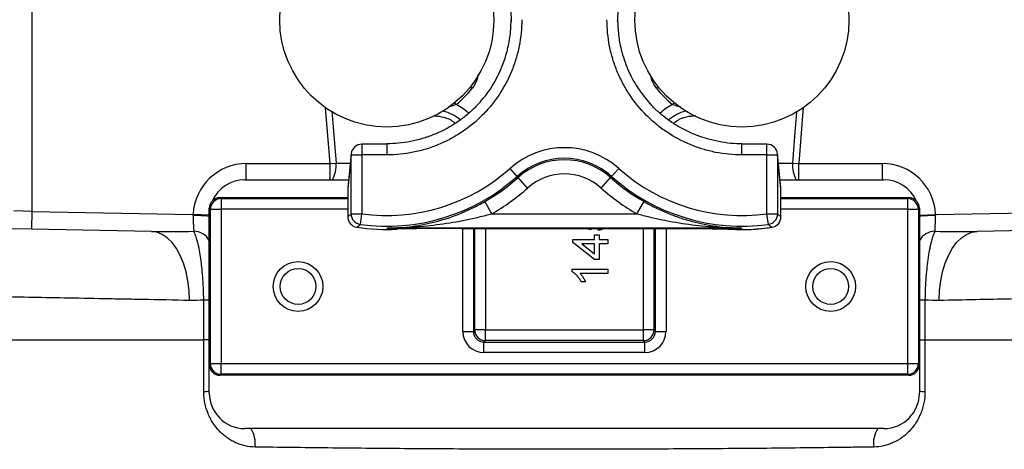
# Model space of a CAD drawing. Header units: millimetres. Extents: x 941 to 1871, y 616 to 2615.
# Tile 4 of 36: x 1174 to 1451, y 1190 to 1311. Entities that reach past the tile are written whole.
import ezdxf

# ---------------------------------------------------------------- set-up
doc = ezdxf.new("R2010")
doc.units = ezdxf.units.MM

msp = doc.modelspace()

# ---------------------------------------------------------------- linework, layer by layer
at = {"color": 8, "linetype": 'Continuous', "lineweight": 25}
for p, q in [((1177.1, 1373.55), (1177.1, 1257.21)), ((1301.17, 1291.89), (1300.65, 1292.31)), ((1353.55, 1292.31), (1353.03, 1291.89)), ((1296.63, 1287.3), (1296.21, 1287.81)), ((1358, 1287.81), (1357.58, 1287.3)), ((1261.11, 1270.7), (1259.84, 1286.41)), ((1261.61, 1285.44), (1262.79, 1270.84)), ((1394.38, 1286.59), (1393.1, 1270.7)), ((1270.05, 1276.14), (1270.05, 1273.14)), ((1277.1, 1276.14), (1277.1, 1273.14)), ((1377.1, 1273.14), (1377.1, 1276.14)), ((1384.15, 1273.14), (1384.15, 1276.14)), ((1267.06, 1273.43), (1267.05, 1273.14)), ((1387.15, 1273.14), (1387.14, 1273.43)), ((1237.53, 1266.13), (1237.53, 1270.7)), ((1261.11, 1266.13), (1261.11, 1270.7)), ((1262.79, 1270.84), (1266.81, 1270.86)), ((1387.39, 1270.86), (1391.42, 1270.84)), ((1393.1, 1266.13), (1393.1, 1270.7)), ((1416.67, 1266.13), (1416.67, 1270.7)), ((1266.12, 1263.91), (1266.11, 1263.62)), ((1388.1, 1263.62), (1388.08, 1263.91)), ((1230.4, 1260.84), (1266.11, 1260.84)), ((1388.1, 1260.84), (1423.8, 1260.84)), ((1227.1, 1256.2), (1222.55, 1256.41)), ((1266.11, 1257.84), (1230.4, 1257.84)), ((1423.8, 1257.84), (1388.1, 1257.84)), ((1427.1, 1256.2), (1431.65, 1256.41)), ((1298.48, 1223.49), (1298.48, 1252.42)), ((1301.47, 1252.42), (1301.47, 1223.49)), ((1301.86, 1223.88), (1301.86, 1252.42)), ((1304.85, 1252.42), (1304.85, 1223.88)), ((1349.35, 1223.88), (1349.35, 1252.42)), ((1352.34, 1252.42), (1352.34, 1223.88)), ((1352.74, 1223.49), (1352.74, 1252.42)), ((1355.73, 1252.42), (1355.73, 1223.49))]:
    msp.add_line(p, q, dxfattribs=at)
at = {"color": 7, "linetype": 'Continuous', "lineweight": 25}
for p, q in [((1277.1, 1276.14), (1270.05, 1276.14)), ((1384.15, 1276.14), (1377.1, 1276.14)), ((1267.05, 1273.14), (1266.11, 1263.62)), ((1267.06, 1273.43), (1266.12, 1263.91)), ((1267.05, 1273.14), (1270.05, 1273.14)), ((1267.05, 1256.56), (1267.05, 1273.14)), ((1270.05, 1273.14), (1270.05, 1256.56)), ((1277.1, 1273.14), (1270.05, 1273.14)), ((1384.15, 1273.14), (1377.1, 1273.14)), ((1384.15, 1256.56), (1384.15, 1273.14)), ((1384.15, 1273.14), (1387.15, 1273.14)), ((1388.08, 1263.91), (1387.14, 1273.43)), ((1387.15, 1273.14), (1387.15, 1256.56)), ((1388.1, 1263.62), (1387.15, 1273.14)), ((1237.53, 1270.7), (1261.11, 1270.7)), ((1261.11, 1270.7), (1262.79, 1270.84)), ((1391.42, 1270.84), (1393.1, 1270.7)), ((1393.1, 1270.7), (1416.67, 1270.7)), ((1313.8, 1267.1), (1311.8, 1269.34)), ((1340.4, 1267.1), (1342.4, 1269.34)), ((1237.1, 1266.13), (1266.34, 1266.13)), ((1313.8, 1267.1), (1314.07, 1266.8)), ((1316.74, 1263.82), (1314.07, 1266.8)), ((1337.46, 1263.82), (1340.13, 1266.8)), ((1340.4, 1267.1), (1340.13, 1266.8)), ((1387.86, 1266.13), (1417.1, 1266.13)), ((1266.11, 1263.62), (1266.11, 1255.75)), ((1388.1, 1255.75), (1388.1, 1263.62)), ((1230.1, 1261.13), (1230.4, 1260.84)), ((1230.1, 1261.13), (1266.11, 1261.13)), ((1230.4, 1260.84), (1230.4, 1257.84)), ((1306.65, 1256.54), (1304.66, 1260.01)), ((1347.55, 1256.54), (1349.54, 1260.01)), ((1388.1, 1261.13), (1424.1, 1261.13)), ((1423.8, 1260.84), (1424.1, 1261.13)), ((1423.8, 1257.84), (1423.8, 1260.84)), ((1177.1, 1257.21), (1172.1, 1257.38)), ((1177.1, 1257.21), (1177.01, 1252.21)), ((1177.1, 1257.21), (1222.55, 1256.41)), ((1227.4, 1257.84), (1227.1, 1258.13)), ((1227.1, 1256.14), (1227.1, 1258.13)), ((1227.4, 1257.84), (1230.4, 1257.84)), ((1227.4, 1214.43), (1227.4, 1257.84)), ((1230.4, 1257.84), (1230.4, 1214.43)), ((1266.11, 1255.75), (1267.05, 1256.56)), ((1267.05, 1256.56), (1270.05, 1256.56)), ((1269.64, 1253.59), (1270.05, 1256.56)), ((1306.65, 1256.54), (1347.55, 1256.54)), ((1384.15, 1256.56), (1387.15, 1256.56)), ((1384.56, 1253.59), (1384.15, 1256.56)), ((1387.15, 1256.56), (1388.1, 1255.75)), ((1423.8, 1257.84), (1426.8, 1257.84)), ((1423.8, 1214.43), (1423.8, 1257.84)), ((1427.1, 1258.13), (1426.8, 1257.84)), ((1426.8, 1257.84), (1426.8, 1214.43)), ((1427.1, 1258.13), (1427.1, 1256.14)), ((1431.65, 1256.41), (1477.1, 1257.21)), ((1227.1, 1214.13), (1227.1, 1256.14)), ((1427.1, 1256.14), (1427.1, 1214.13)), ((1177.01, 1252.21), (1167.01, 1252.38)), ((1210.81, 1251.62), (1177.01, 1252.21)), ((1376.86, 1252.54), (1277.35, 1252.54)), ((1298.02, 1252.42), (1356.18, 1252.42)), ((1334.59, 1252.07), (1332.82, 1252.42)), ((1334.62, 1252.42), (1334.59, 1252.07)), ((1335.61, 1249.37), (1335.61, 1250.66)), ((1335.61, 1250.66), (1336.89, 1250.66)), ((1336.64, 1251.94), (1336.59, 1252.42)), ((1336.89, 1250.66), (1336.89, 1249.37)), ((1373.13, 1252.28), (1377.1, 1252.14)), ((1477.19, 1252.21), (1443.39, 1251.62)), ((1329.46, 1248.48), (1329.46, 1249.37)), ((1329.46, 1249.37), (1335.61, 1249.37)), ((1335.61, 1243.73), (1329.46, 1248.48)), ((1335.61, 1248.09), (1332.01, 1248.09)), ((1332.01, 1248.09), (1335.61, 1245.32)), ((1335.61, 1245.32), (1335.61, 1248.09)), ((1336.89, 1249.37), (1339.33, 1249.37)), ((1339.33, 1248.09), (1336.89, 1248.09)), ((1336.89, 1248.09), (1336.89, 1243.73)), ((1339.33, 1249.37), (1339.33, 1248.09)), ((1336.89, 1243.73), (1335.61, 1243.73)), ((1329.33, 1240.22), (1329.33, 1241.04)), ((1329.33, 1241.04), (1339.33, 1241.04)), ((1339.33, 1239.76), (1331.54, 1239.76)), ((1339.33, 1241.04), (1339.33, 1239.76)), ((1333.01, 1237.45), (1331.83, 1237.45)), ((1298.48, 1223.49), (1301.47, 1223.49)), ((1301.47, 1223.49), (1301.86, 1223.88)), ((1304.85, 1223.88), (1301.86, 1223.88)), ((1304.85, 1223.88), (1349.35, 1223.88)), ((1304.85, 1220.89), (1304.85, 1223.88)), ((1352.34, 1223.88), (1349.35, 1223.88)), ((1349.35, 1220.89), (1349.35, 1223.88)), ((1352.34, 1223.88), (1352.74, 1223.49)), ((1352.74, 1223.49), (1355.73, 1223.49)), ((1137.1, 1221.13), (1225.56, 1221.13)), ((1225.56, 1221.13), (1225.56, 1221.13)), ((1304.85, 1220.89), (1304.45, 1220.5)), ((1304.45, 1220.5), (1349.75, 1220.5)), ((1304.45, 1217.51), (1304.45, 1220.5)), ((1349.35, 1220.89), (1304.85, 1220.89)), ((1349.75, 1220.5), (1349.35, 1220.89)), ((1349.75, 1217.51), (1349.75, 1220.5)), ((1428.64, 1221.13), (1428.64, 1221.13)), ((1428.64, 1221.13), (1517.1, 1221.13)), ((1349.75, 1217.51), (1304.45, 1217.51)), ((1227.1, 1214.13), (1227.4, 1214.43)), ((1227.1, 1206.13), (1227.1, 1214.13)), ((1227.4, 1214.43), (1230.4, 1214.43)), ((1230.4, 1214.43), (1423.8, 1214.43)), ((1230.4, 1211.43), (1230.4, 1214.43)), ((1423.8, 1214.43), (1426.8, 1214.43)), ((1423.8, 1211.43), (1423.8, 1214.43)), ((1426.8, 1214.43), (1427.1, 1214.13)), ((1427.1, 1214.13), (1427.1, 1206.13)), ((1230.4, 1211.43), (1230.1, 1211.13)), ((1424.1, 1211.13), (1230.1, 1211.13)), ((1423.8, 1211.43), (1230.4, 1211.43)), ((1424.1, 1211.13), (1423.8, 1211.43)), ((1417.1, 1196.13), (1237.1, 1196.13))]:
    msp.add_line(p, q, dxfattribs=at)
at = {"color": 7, "linetype": 'Continuous', "lineweight": 25, "flags": 128}
for points in [[(1221.55, 1232.19), (1221.43, 1234.96), (1221.1, 1237.67), (1220.57, 1240.26), (1219.83, 1242.68), (1218.92, 1244.88), (1217.84, 1246.83), (1216.62, 1248.49), (1215.28, 1249.82), (1213.85, 1250.79), (1212.35, 1251.4), (1210.81, 1251.62)], [(1277.31, 1252.54), (1277.16, 1252.4), (1277.14, 1252.38), (1277.1, 1252.35)], [(1277.35, 1252.54), (1277.16, 1252.4), (1277.1, 1252.35)], [(1377.1, 1252.35), (1377.04, 1252.4), (1376.86, 1252.54)], [(1377.1, 1252.35), (1377.06, 1252.38), (1376.93, 1252.5), (1376.9, 1252.53), (1376.89, 1252.54), (1376.89, 1252.54)], [(1432.65, 1232.19), (1432.77, 1234.96), (1433.1, 1237.67), (1433.64, 1240.26), (1434.37, 1242.68), (1435.28, 1244.88), (1436.36, 1246.83), (1437.58, 1248.49), (1438.92, 1249.82), (1440.36, 1250.79), (1441.85, 1251.4), (1443.39, 1251.62)], [(1225.56, 1221.13), (1225.55, 1231.13), (1225.55, 1232.28)], [(1428.65, 1232.28), (1428.64, 1222.29), (1428.64, 1221.13)]]:
    msp.add_lwpolyline(points, dxfattribs=at)
at = {"color": 7, "linetype": 'Continuous', "lineweight": 25}
for centre, radius in [((1277.1, 1311.13), 30.15), ((1377.1, 1311.13), 30.15), ((1252.1, 1236.13), 7), ((1402.1, 1236.13), 7), ((1252.1, 1236.13), 5.05), ((1402.1, 1236.13), 5.05)]:
    msp.add_circle(centre, radius, dxfattribs=at)
for centre, radius, start, end in [((1277.1, 1311.13), 30.81, 309.3234, 321.3615), ((1377.1, 1311.13), 30.81, 218.6385, 230.6766), ((1270.05, 1273.14), 3, 90, 174.3466), ((1384.15, 1273.14), 3, 5.6534, 90), ((1327.1, 1252.23), 22.95, 48.1897, 131.8103), ((1327.1, 1252.23), 19.95, 48.1897, 131.8103), ((1327.1, 1252.23), 19.54, 48.1897, 131.8103), ((1277.1, 1308.13), 52.05, 262.2137, 311.8103), ((1327.1, 1252.23), 15.55, 48.1897, 131.8103), ((1377.1, 1308.13), 52.05, 228.1897, 277.7863), ((1277.1, 1308.13), 55.05, 262.2137, 311.8103), ((1277.1, 1308.13), 55.46, 299.7993, 311.8103), ((1377.1, 1308.13), 55.46, 228.1897, 240.2007), ((1377.1, 1308.13), 55.05, 228.1897, 277.7863), ((1269.11, 1263.62), 3, 174.3466, 180), ((1277.1, 1308.13), 59.45, 299.7993, 311.8103), ((1377.1, 1308.13), 59.45, 228.1897, 240.2007), ((1385.1, 1263.62), 3, 0, 5.6534), ((1230.4, 1257.84), 3, 90.0204, 179.9796), ((1423.8, 1257.84), 3, 0.0204, 89.9796), ((1270.05, 1256.56), 3, 180.0173, 262.1964), ((1384.15, 1256.56), 3, 277.8036, 359.9827), ((1269.11, 1255.75), 3, 180, 261.3235), ((1269.11, 1255.75), 3, 180.017, 261.3066), ((1157.45, 1389.63), 176.33, 309.0956, 309.5108), ((1497.08, 1390.04), 176.86, 230.4899, 230.9038), ((1385.1, 1255.75), 3, 278.6765, 0), ((1385.09, 1255.75), 3, 278.6934, 359.983), ((1277.1, 1308.13), 55.99, 261.3235, 272.8823), ((1155.17, 1357.95), 161.3, 319.1035, 319.1949), ((1497.92, 1357), 159.84, 220.8047, 220.8969), ((1377.1, 1308.13), 55.99, 270, 278.6765), ((1304.88, 1223.91), 3.02, 180.5081, 269.4919), ((1349.33, 1223.91), 3.02, 270.5081, 359.4919), ((1230.4, 1214.43), 3, 180.0204, 269.9796), ((1423.8, 1214.43), 3, 270.0204, 359.9796)]:
    msp.add_arc(centre, radius, start, end, dxfattribs=at)
at = {"color": 8, "linetype": 'Continuous', "lineweight": 25}
for centre, radius, start, end in [((1290.1, 1274.07), 14.75, 47.0903, 63.7432), ((1364.1, 1274.07), 14.75, 116.2568, 133.0317), ((1290.1, 1274.07), 11.76, 49.5064, 76.0023), ((1364.1, 1274.07), 11.76, 103.9977, 130.8039), ((1254.28, 1270.14), 8.54, 332.0298, 4.7304), ((1399.92, 1270.14), 8.54, 175.2696, 207.9702), ((1223.22, 1220.41), 35.66, 83.7505, 91.0869), ((1430.98, 1220.41), 35.66, 88.9131, 96.2495), ((1222.74, 1246.65), 4.99, 29.1173, 90.0141), ((1277.1, 1308.13), 55.99, 261.3235, 273.0299), ((1377.1, 1308.13), 55.99, 266.7067, 278.6765), ((1431.46, 1246.65), 4.99, 89.9859, 150.8827), ((1224.69, 1182.12), 50.17, 87.2412, 89.0145), ((1429.52, 1182.12), 50.17, 90.9855, 92.7588), ((1224.68, 1227.52), 20.97, 272.3812, 276.6298), ((1429.52, 1227.52), 20.97, 263.3702, 267.6188), ((1232.62, 1192.02), 7.44, 351.6758, 33.5385), ((1421.58, 1192.02), 7.44, 146.4615, 188.3242)]:
    msp.add_arc(centre, radius, start, end, dxfattribs=at)
at = {"color": 7, "linetype": 'Continuous', "lineweight": 25}
for centre, major_axis, ratio, start_param, end_param in [((1237.54, 1255.7), (-10.61, 10.61), 0.999695, 5.497939, 7.020865), ((1416.66, 1255.7), (10.61, 10.61), 0.999695, 5.545505, 7.068431), ((1237.1, 1256.13), (-7.07, 7.07), 0.999695, 5.497939, 6.641917), ((1417.1, 1256.13), (7.07, 7.07), 0.999695, 5.924454, 7.068431), ((1230.1, 1258.13), (-2.12, 2.12), 0.999695, 6.274963, 7.068431), ((1230.1, 1258.13), (-2.12, 2.12), 0.999695, 5.497939, 6.274963), ((1424.1, 1258.13), (2.12, 2.12), 0.999695, 0.008222, 0.785246), ((1424.1, 1258.13), (2.12, 2.12), 0.999695, 5.497939, 6.291407), ((1222.71, 1256.41), (-0.09, 5), 0.034873, 1.641033, 2.838681), ((1431.49, 1256.41), (0.09, 5), 0.034873, 3.444504, 4.642152), ((1304.5, 1223.53), (4.27, 4.27), 0.992433, 2.359993, 3.923193), ((1304.5, 1223.53), (2.17, 2.17), 0.977691, 2.359993, 3.923193), ((1349.7, 1223.53), (2.17, -2.17), 0.977691, 5.501585, 7.064785), ((1349.7, 1223.53), (-4.27, 4.27), 0.992433, 2.359993, 3.923193), ((1230.1, 1214.13), (-2.12, -2.12), 0.999695, 5.497939, 7.068431), ((1424.1, 1214.13), (2.12, -2.12), 0.999695, 5.497939, 7.068431), ((1237.1, 1206.14), (-7.07, -7.07), 0.999695, 5.497939, 7.068431), ((1417.1, 1206.14), (7.07, -7.07), 0.999695, 5.497939, 7.068431)]:
    msp.add_ellipse(centre, major_axis=major_axis, ratio=ratio, start_param=start_param, end_param=end_param, dxfattribs=at)
for points, knots in [([(1303.33, 1333.86), (1304.53, 1332.37), (1306.96, 1329.37), (1309.6, 1324.11), (1311.41, 1318.43), (1312.05, 1313.85), (1312.09, 1311.25), (1312.1, 1310.66)], [0, 0, 0, 0, 0.226065, 0.455855, 0.692269, 0.930297, 1, 1, 1, 1]), ([(1342.1, 1310.66), (1342.2, 1312.61), (1342.39, 1316.55), (1343.9, 1322.29), (1346.36, 1327.7), (1348.7, 1331.52), (1350.44, 1333.3), (1350.78, 1333.65)], [0, 0, 0, 0, 0.2321096, 0.4709131, 0.7030571, 0.9419211, 1, 1, 1, 1]), ([(1315.1, 1311.18), (1315.1, 1308.67), (1314.86, 1306.2), (1314.13, 1302.56), (1313.83, 1301.36), (1313.11, 1298.97), (1312.69, 1297.78), (1311.26, 1294.33), (1310.1, 1292.15), (1308.37, 1289.56), (1308.02, 1289.05), (1307.28, 1288.05), (1306.89, 1287.55), (1305.7, 1286.1), (1304.86, 1285.18), (1302.24, 1282.54), (1300.33, 1280.97), (1297.73, 1279.23), (1297.2, 1278.89), (1296.13, 1278.25), (1295.59, 1277.94), (1293.94, 1277.06), (1291.7, 1275.99), (1289.37, 1275.16), (1287.59, 1274.61), (1286.99, 1274.44), (1285.78, 1274.14), (1285.17, 1274), (1282.1, 1273.38), (1279.61, 1273.14), (1277.1, 1273.14)], [0, 0, 0, 0, 0.125, 0.125, 0.1875, 0.1875, 0.25, 0.25, 0.375, 0.375, 0.40625, 0.40625, 0.4375, 0.4375, 0.5, 0.5, 0.625, 0.625, 0.65625, 0.65625, 0.6875, 0.6875, 0.75, 0.8125, 0.8125, 0.84375, 0.84375, 0.875, 0.875, 1, 1, 1, 1]), ([(1303.44, 1288.21), (1303.77, 1288.56), (1305.47, 1290.29), (1307.81, 1294.1), (1310.1, 1299.06), (1311.44, 1303.93), (1312.02, 1307.85), (1312.08, 1310.28), (1312.1, 1311.18)], [0, 0, 0, 0, 0.057244, 0.289523, 0.528532, 0.708835, 0.892211, 1, 1, 1, 1]), ([(1377.1, 1273.14), (1374.59, 1273.14), (1372.12, 1273.38), (1368.48, 1274.11), (1367.28, 1274.41), (1364.89, 1275.13), (1363.7, 1275.56), (1360.25, 1276.99), (1358.07, 1278.16), (1355.49, 1279.89), (1354.98, 1280.24), (1353.98, 1280.99), (1353.48, 1281.37), (1352.03, 1282.57), (1351.11, 1283.4), (1348.48, 1286.03), (1346.91, 1287.95), (1345.17, 1290.54), (1344.84, 1291.08), (1344.19, 1292.15), (1343.89, 1292.69), (1343.01, 1294.34), (1341.95, 1296.58), (1341.11, 1298.91), (1340.57, 1300.69), (1340.4, 1301.29), (1340.1, 1302.51), (1339.96, 1303.12), (1339.35, 1306.19), (1339.1, 1308.67), (1339.1, 1311.18)], [0, 0, 0, 0, 0.125, 0.125, 0.1875, 0.1875, 0.25, 0.25, 0.375, 0.375, 0.40625, 0.40625, 0.4375, 0.4375, 0.5, 0.5, 0.625, 0.625, 0.65625, 0.65625, 0.6875, 0.6875, 0.75, 0.8125, 0.8125, 0.84375, 0.84375, 0.875, 0.875, 1, 1, 1, 1]), ([(1342.1, 1311.18), (1342.14, 1309.89), (1342.23, 1307.29), (1343, 1302.81), (1344.58, 1297.79), (1347.2, 1292.55), (1349.63, 1289.52), (1350.8, 1288.05)], [0, 0, 0, 0, 0.153537, 0.308976, 0.539591, 0.776851, 1, 1, 1, 1]), ([(1303.48, 1288.17), (1303.47, 1288.15), (1302.8, 1287.29), (1301.25, 1285.77), (1298.82, 1283.66), (1296.17, 1281.8), (1293.32, 1280.17), (1290.29, 1278.8), (1287.1, 1277.69), (1283.8, 1276.88), (1280.45, 1276.36), (1278.21, 1276.28), (1277.09, 1276.24)], [0, 0, 0, 0, 0.001654, 0.11022, 0.217252, 0.325162, 0.435054, 0.546724, 0.659804, 0.77379, 0.888094, 1, 1, 1, 1]), ([(1377.1, 1276.27), (1376.6, 1276.27), (1374.97, 1276.26), (1372.23, 1276.57), (1368.91, 1277.2), (1365.65, 1278.15), (1362.49, 1279.39), (1359.48, 1280.92), (1356.66, 1282.71), (1354.08, 1284.74), (1352.13, 1286.54), (1351.14, 1287.72), (1350.84, 1288.08)], [0, 0, 0, 0, 0.051107, 0.164082, 0.278132, 0.392733, 0.507189, 0.620825, 0.73317, 0.843922, 0.952987, 1, 1, 1, 1]), ([(1290.52, 1284.16), (1291.38, 1284.06), (1293.35, 1283.85), (1295.41, 1282.97), (1296.26, 1282.07), (1296.34, 1281.98)], [0, 0, 0, 0, 0.412611, 0.941959, 1, 1, 1, 1]), ([(1357.92, 1281.97), (1358.09, 1282.14), (1359.04, 1283.11), (1361.24, 1283.97), (1363.23, 1284.14), (1364.1, 1284.22)], [0, 0, 0, 0, 0.1048908, 0.6087587, 1, 1, 1, 1]), ([(1277.27, 1252.54), (1279.6, 1252.57), (1281.92, 1252.73), (1286.55, 1253.36), (1288.85, 1253.82), (1293.48, 1255.06), (1295.76, 1255.83), (1299.13, 1257.22), (1300.24, 1257.72), (1302.46, 1258.8), (1303.56, 1259.38), (1304.66, 1260.01)], [0, 0, 0, 0, 0.25, 0.25, 0.5, 0.5, 0.75, 0.75, 0.875, 0.875, 1, 1, 1, 1]), ([(1349.54, 1260.01), (1350.64, 1259.38), (1351.74, 1258.8), (1353.96, 1257.72), (1355.08, 1257.22), (1357.33, 1256.29), (1358.47, 1255.86), (1360.77, 1255.09), (1361.92, 1254.74), (1365.36, 1253.82), (1367.66, 1253.36), (1371.12, 1252.89), (1372.28, 1252.77), (1374.6, 1252.6), (1375.77, 1252.55), (1376.93, 1252.54)], [0, 0, 0, 0, 0.125, 0.125, 0.25, 0.25, 0.375, 0.375, 0.5, 0.5, 0.75, 0.75, 0.875, 0.875, 1, 1, 1, 1]), ([(1306.65, 1256.54), (1305.44, 1256.2), (1304.23, 1255.88), (1301.81, 1255.29), (1300.6, 1255.02), (1296.95, 1254.27), (1294.51, 1253.87), (1289.6, 1253.22), (1287.14, 1252.97), (1282.23, 1252.64), (1279.77, 1252.55), (1277.31, 1252.54)], [0, 0, 0, 0, 0.125, 0.125, 0.25, 0.25, 0.5, 0.5, 0.75, 0.75, 1, 1, 1, 1]), ([(1376.89, 1252.54), (1374.43, 1252.55), (1371.98, 1252.64), (1367.07, 1252.97), (1364.62, 1253.21), (1359.72, 1253.86), (1357.26, 1254.27), (1353.61, 1255.02), (1352.39, 1255.29), (1349.97, 1255.88), (1348.76, 1256.2), (1347.55, 1256.54)], [0, 0, 0, 0, 0.25, 0.25, 0.5, 0.5, 0.75, 0.75, 0.875, 0.875, 1, 1, 1, 1]), ([(1225.55, 1232.28), (1225.53, 1233.4), (1225.5, 1234.5), (1225.43, 1236.12), (1225.4, 1236.66), (1225.34, 1237.72), (1225.3, 1238.25), (1225.19, 1239.81), (1225.1, 1240.8), (1224.94, 1242.22), (1224.88, 1242.68), (1224.77, 1243.58), (1224.7, 1244.02), (1224.51, 1245.3), (1224.37, 1246.09), (1224.15, 1247.18), (1224.07, 1247.53), (1223.92, 1248.2), (1223.84, 1248.52), (1223.59, 1249.43), (1223.43, 1249.97), (1223.09, 1250.9), (1222.92, 1251.3), (1222.74, 1251.64)], [0, 0, 0, 0, 0.125, 0.125, 0.1875, 0.1875, 0.25, 0.25, 0.375, 0.375, 0.4375, 0.4375, 0.5, 0.5, 0.625, 0.625, 0.6875, 0.6875, 0.75, 0.75, 0.875, 0.875, 1, 1, 1, 1]), ([(1298.02, 1252.42), (1297.13, 1252.42), (1296.24, 1252.42), (1294.46, 1252.42), (1293.58, 1252.41), (1290.94, 1252.41), (1289.18, 1252.4), (1285.7, 1252.39), (1283.98, 1252.38), (1281.39, 1252.37), (1280.53, 1252.36), (1278.82, 1252.36), (1277.96, 1252.35), (1277.1, 1252.35)], [0, 0, 0, 0, 0.125, 0.125, 0.25, 0.25, 0.5, 0.5, 0.75, 0.75, 0.875, 0.875, 1, 1, 1, 1]), ([(1277.31, 1252.54), (1277.3, 1252.54), (1277.29, 1252.54), (1277.28, 1252.54), (1277.28, 1252.54), (1277.27, 1252.54), (1277.27, 1252.54)], [0, 0, 0, 0, 0.00003480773, 0.00003480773, 0.00003480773, 0.00004791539, 0.00004791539, 0.00004791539, 0.00004791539]), ([(1277.31, 1252.54), (1277.32, 1252.54), (1277.33, 1252.54), (1277.34, 1252.54), (1277.34, 1252.54), (1277.34, 1252.54), (1277.35, 1252.54)], [0.000026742, 0.000026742, 0.000026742, 0.000026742, 0.00006018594, 0.00006018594, 0.00006018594, 0.00007283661, 0.00007283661, 0.00007283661, 0.00007283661]), ([(1338.04, 1252.42), (1337.91, 1252.33), (1337.49, 1252.04), (1336.98, 1251.98), (1336.64, 1251.94)], [0, 0, 0, 0, 0.318071, 1, 1, 1, 1]), ([(1356.18, 1252.42), (1357.08, 1252.42), (1357.97, 1252.42), (1359.74, 1252.42), (1360.62, 1252.41), (1363.27, 1252.41), (1365.02, 1252.4), (1368.5, 1252.39), (1370.23, 1252.38), (1372.81, 1252.37), (1373.67, 1252.36), (1375.38, 1252.36), (1376.24, 1252.35), (1377.1, 1252.35)], [0, 0, 0, 0, 0.125, 0.125, 0.25, 0.25, 0.5, 0.5, 0.75, 0.75, 0.875, 0.875, 1, 1, 1, 1]), ([(1376.89, 1252.54), (1376.88, 1252.54), (1376.87, 1252.54), (1376.86, 1252.54), (1376.86, 1252.54), (1376.86, 1252.54), (1376.86, 1252.54)], [0.000026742, 0.000026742, 0.000026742, 0.000026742, 0.00006018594, 0.00006018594, 0.00006018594, 0.00007283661, 0.00007283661, 0.00007283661, 0.00007283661]), ([(1376.89, 1252.54), (1376.9, 1252.54), (1376.91, 1252.54), (1376.92, 1252.54), (1376.93, 1252.54), (1376.93, 1252.54), (1376.93, 1252.54)], [0, 0, 0, 0, 0.00003480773, 0.00003480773, 0.00003480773, 0.00004791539, 0.00004791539, 0.00004791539, 0.00004791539]), ([(1431.46, 1251.64), (1431.29, 1251.3), (1431.11, 1250.9), (1430.78, 1249.97), (1430.61, 1249.43), (1430.37, 1248.53), (1430.29, 1248.21), (1430.13, 1247.53), (1430.06, 1247.18), (1429.83, 1246.09), (1429.69, 1245.3), (1429.5, 1244.04), (1429.44, 1243.6), (1429.32, 1242.71), (1429.27, 1242.24), (1429.11, 1240.8), (1429.02, 1239.81), (1428.86, 1237.77), (1428.8, 1236.71), (1428.73, 1235.07), (1428.71, 1234.51), (1428.67, 1233.4), (1428.66, 1232.84), (1428.65, 1232.28)], [0, 0, 0, 0, 0.125, 0.125, 0.25, 0.25, 0.3125, 0.3125, 0.375, 0.375, 0.5, 0.5, 0.5625, 0.5625, 0.625, 0.625, 0.75, 0.75, 0.875, 0.875, 0.9375, 0.9375, 1, 1, 1, 1]), ([(1331.83, 1237.45), (1331.75, 1237.61), (1331.59, 1237.93), (1331.31, 1238.37), (1331, 1238.79), (1330.67, 1239.17), (1330.34, 1239.51), (1330, 1239.8), (1329.67, 1240.04), (1329.44, 1240.16), (1329.33, 1240.22)], [0, 0, 0, 0, 0.1426699, 0.2811939, 0.4173278, 0.551215, 0.6787379, 0.7950143, 0.9019895, 1, 1, 1, 1]), ([(1331.54, 1239.76), (1331.61, 1239.68), (1331.76, 1239.53), (1331.97, 1239.27), (1332.18, 1238.98), (1332.38, 1238.67), (1332.58, 1238.35), (1332.75, 1238.03), (1332.89, 1237.74), (1332.97, 1237.54), (1333.01, 1237.45)], [0, 0, 0, 0, 0.111676, 0.232107, 0.362335, 0.502156, 0.641506, 0.771086, 0.890156, 1, 1, 1, 1]), ([(1227.1, 1221.11), (1227.01, 1221.11), (1226.67, 1221.12), (1226.03, 1221.13), (1225.56, 1221.13)], [0, 0, 0, 0, 0.26572, 1, 1, 1, 1]), ([(1427.1, 1221.11), (1427.19, 1221.11), (1427.53, 1221.12), (1428.17, 1221.13), (1428.64, 1221.13)], [0, 0, 0, 0, 0.265719, 1, 1, 1, 1]), ([(1239.99, 1190.94), (1239.02, 1190.96), (1238.08, 1191.07), (1236.72, 1191.38), (1236.27, 1191.51), (1235.38, 1191.81), (1234.95, 1191.98), (1233.66, 1192.56), (1232.86, 1193.02), (1231.71, 1193.84), (1231.34, 1194.13), (1230.62, 1194.75), (1230.27, 1195.08), (1229.28, 1196.12), (1228.68, 1196.88), (1227.88, 1198.11), (1227.63, 1198.54), (1227.17, 1199.43), (1226.95, 1199.9), (1226.37, 1201.33), (1226.07, 1202.32), (1225.76, 1203.87), (1225.68, 1204.41), (1225.58, 1205.48), (1225.55, 1206.02), (1225.55, 1206.57)], [0, 0, 0, 0, 0.125, 0.125, 0.1875, 0.1875, 0.25, 0.25, 0.375, 0.375, 0.4375, 0.4375, 0.5, 0.5, 0.625, 0.625, 0.6875, 0.6875, 0.75, 0.75, 0.875, 0.875, 0.9375, 0.9375, 1, 1, 1, 1]), ([(1428.65, 1206.57), (1428.65, 1205.48), (1428.55, 1204.42), (1428.24, 1202.87), (1428.12, 1202.36), (1427.82, 1201.36), (1427.65, 1200.87), (1427.07, 1199.45), (1426.61, 1198.56), (1425.8, 1197.31), (1425.51, 1196.91), (1424.91, 1196.14), (1424.6, 1195.78), (1423.94, 1195.09), (1423.59, 1194.76), (1422.87, 1194.14), (1422.5, 1193.84), (1421.35, 1193.02), (1420.54, 1192.56), (1419.27, 1191.99), (1418.84, 1191.81), (1417.95, 1191.51), (1417.5, 1191.39), (1416.12, 1191.07), (1415.18, 1190.96), (1414.22, 1190.94)], [0, 0, 0, 0, 0.125, 0.125, 0.1875, 0.1875, 0.25, 0.25, 0.375, 0.375, 0.4375, 0.4375, 0.5, 0.5, 0.5625, 0.5625, 0.625, 0.625, 0.75, 0.75, 0.8125, 0.8125, 0.875, 0.875, 1, 1, 1, 1]), ([(1414.22, 1190.94), (1412.53, 1190.92), (1410.83, 1190.9), (1407.41, 1190.85), (1405.69, 1190.83), (1400.49, 1190.76), (1396.98, 1190.72), (1386.36, 1190.6), (1379.13, 1190.53), (1369.91, 1190.47), (1368.06, 1190.45), (1364.33, 1190.43), (1362.47, 1190.42), (1356.88, 1190.39), (1353.15, 1190.37), (1341.94, 1190.33), (1334.44, 1190.31), (1323.16, 1190.31), (1319.4, 1190.32), (1313.74, 1190.33), (1311.85, 1190.33), (1308.07, 1190.34), (1306.18, 1190.35), (1296.74, 1190.39), (1289.32, 1190.43), (1274.77, 1190.54), (1267.62, 1190.6), (1253.6, 1190.76), (1246.72, 1190.85), (1239.99, 1190.94)], [0, 0, 0, 0, 0.03125, 0.03125, 0.0625, 0.0625, 0.125, 0.125, 0.25, 0.25, 0.28125, 0.28125, 0.3125, 0.3125, 0.375, 0.375, 0.5, 0.5, 0.5625, 0.5625, 0.59375, 0.59375, 0.625, 0.625, 0.75, 0.75, 0.875, 0.875, 1, 1, 1, 1])]:
    msp.add_open_spline(points, degree=3, knots=knots, dxfattribs=at)
at = {"color": 8, "linetype": 'Continuous', "lineweight": 25}
for points, knots in [([(1302.7, 1295.54), (1302.66, 1295.16), (1302.52, 1293.83), (1301.73, 1292.7), (1301.17, 1291.89)], [0, 0, 0, 0, 0.279194, 1, 1, 1, 1]), ([(1353.03, 1291.89), (1352.51, 1292.64), (1351.74, 1293.73), (1351.58, 1295.03), (1351.53, 1295.43)], [0, 0, 0, 0, 0.68722, 1, 1, 1, 1]), ([(1296.63, 1287.3), (1295.98, 1287.07), (1295.24, 1286.81), (1294.52, 1286.66), (1294.43, 1286.65)], [0, 0, 0, 0, 0.878432, 1, 1, 1, 1]), ([(1359.8, 1286.65), (1359.6, 1286.69), (1358.87, 1286.83), (1358.12, 1287.1), (1357.58, 1287.3)], [0, 0, 0, 0, 0.2724667, 1, 1, 1, 1]), ([(1391.42, 1270.84), (1391.69, 1274.16), (1392.1, 1278.99), (1392.48, 1283.82), (1392.6, 1285.32)], [0, 0, 0, 0, 0.688196, 1, 1, 1, 1]), ([(1221.55, 1232.19), (1217.1, 1232.28), (1210.4, 1232.41), (1202.04, 1232.57), (1194.08, 1232.72), (1184.83, 1232.9), (1175.84, 1233.07), (1168.61, 1233.21), (1162.85, 1233.32), (1156.82, 1233.44), (1150.89, 1233.56), (1146.03, 1233.65), (1142.59, 1233.72), (1140.19, 1233.76), (1138.16, 1233.8), (1136.87, 1233.83), (1136.88, 1233.83), (1136.89, 1233.83)], [0, 0, 0, 0, 0.087139, 0.1310426, 0.1749462, 0.2594798, 0.3440133, 0.4020004, 0.4600348, 0.5180219, 0.6025528, 0.6870837, 0.7450694, 0.8031023, 0.861088, 0.9456064, 1, 1, 1, 1]), ([(1517.29, 1233.82), (1517.32, 1233.83), (1517.43, 1233.83), (1516.1, 1233.8), (1513.45, 1233.75), (1509.41, 1233.67), (1504.11, 1233.57), (1497.52, 1233.44), (1489.72, 1233.29), (1480.78, 1233.12), (1471.47, 1232.94), (1462.06, 1232.76), (1452.81, 1232.58), (1443.05, 1232.39), (1436.11, 1232.26), (1432.65, 1232.19)], [0, 0, 0, 0, 0.0433228, 0.1289163, 0.2148156, 0.300715, 0.3863085, 0.4719029, 0.5578031, 0.6437034, 0.7292979, 0.7968983, 0.8646489, 0.9323995, 1, 1, 1, 1])]:
    msp.add_open_spline(points, degree=3, knots=knots, dxfattribs=at)
at = {"color": 7, "linetype": 'Continuous', "lineweight": 25}
for points in [[(1222.54, 1256.06), (1222.54, 1256.18), (1222.54, 1256.29), (1222.55, 1256.41)], [(1431.65, 1256.41), (1431.66, 1256.29), (1431.66, 1256.18), (1431.66, 1256.06)], [(1210.81, 1251.62), (1214.78, 1251.55), (1218.76, 1251.56), (1222.74, 1251.64)], [(1277.31, 1252.54), (1277.31, 1252.54), (1277.31, 1252.54), (1277.31, 1252.54)], [(1376.89, 1252.54), (1376.89, 1252.54), (1376.89, 1252.54), (1376.89, 1252.54)], [(1431.46, 1251.64), (1435.44, 1251.56), (1439.42, 1251.55), (1443.39, 1251.62)], [(1225.55, 1232.28), (1224.21, 1232.2), (1222.88, 1232.17), (1221.55, 1232.19)], [(1432.65, 1232.19), (1431.33, 1232.17), (1429.99, 1232.2), (1428.65, 1232.28)], [(1225.55, 1206.57), (1225.56, 1211.41), (1225.56, 1216.27), (1225.56, 1221.13)], [(1428.64, 1221.13), (1428.64, 1216.27), (1428.64, 1211.41), (1428.65, 1206.57)]]:
    msp.add_open_spline(points, degree=3, dxfattribs=at)

doc.saveas('drawing.dxf')
